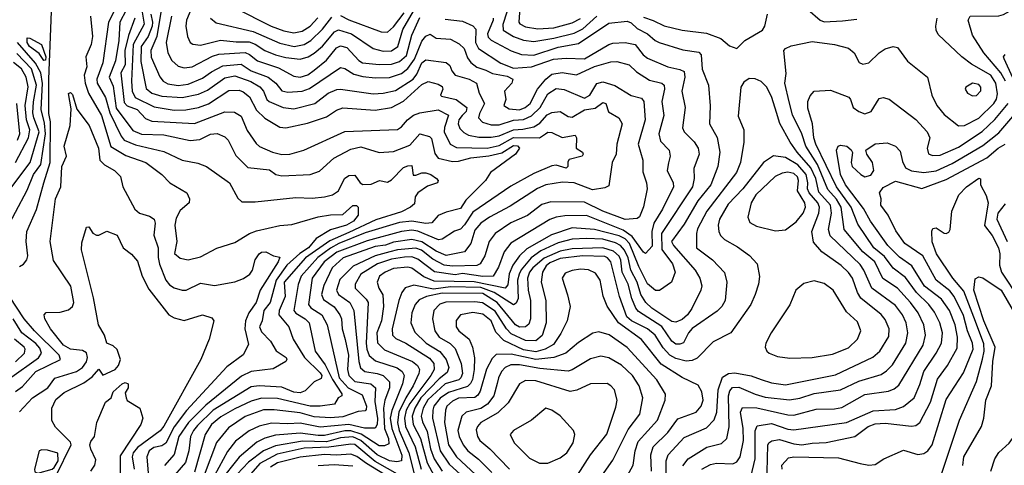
# Model space of a CAD drawing. Extents: x 1308313 to 1441400, y 959662 to 1036319.
# Tile 177 of 256: x 1324875 to 1329721, y 1009694 to 1011887. Entities that reach past the tile are written whole.
import ezdxf

# ---------------------------------------------------------------- set-up
doc = ezdxf.new("R2010")
doc.units = 0

msp = doc.modelspace()

# ---------------------------------------------------------------- linework, layer by layer
at = {"layer": '0CON10XD'}
for points in [[(1325373.9, 1011995), (1325312.7, 1011875), (1325284.5, 1011675), (1325254.6, 1011595), (1325257, 1011575), (1325298.1, 1011505), (1325319.3, 1011429.3), (1325375, 1011313.8), (1325389.4, 1011295), (1325445, 1011272), (1325585, 1011238.2), (1325675.8, 1011195), (1325751.4, 1011181.4), (1325794.5, 1011164.5), (1325908.8, 1011085), (1325948.3, 1011008.3), (1325969.2, 1010990.8), (1326035, 1010990.3), (1326235, 1011012.5), (1326315, 1011008), (1326375, 1011014.7), (1326414.2, 1011025.8), (1326444.4, 1011045), (1326474.7, 1011105), (1326495, 1011120.4), (1326525, 1011121.5), (1326551.1, 1011085), (1326565, 1011075.3), (1326605, 1011077.8), (1326646.4, 1011096.4), (1326685, 1011087.6), (1326705, 1011098.4), (1326765, 1011159.3), (1326785, 1011168.6), (1326805, 1011168.9), (1326811.5, 1011121.5), (1326825, 1011121.2), (1326855, 1011134.2), (1326875, 1011132.8), (1326898.6, 1011125), (1326927.1, 1011105), (1326935.6, 1011095), (1326931.9, 1011085), (1326882.6, 1011067.4), (1326835, 1011034.5), (1326822.5, 1011015), (1326818.8, 1010981.2), (1326799.4, 1010965), (1326755, 1010941.7), (1326627.9, 1010902.1), (1326495, 1010839.3), (1326401.9, 1010798.1), (1326281.5, 1010715), (1326177.2, 1010595), (1326181.4, 1010525), (1326151.7, 1010455), (1326151, 1010435), (1326200.8, 1010375), (1326221.2, 1010315), (1326277.4, 1010225), (1326355, 1010149.2), (1326362, 1010135), (1326359.8, 1010120.2), (1326325.5, 1010105), (1326280.2, 1010059.8), (1326255, 1010050.5), (1326225, 1010054.4), (1326165, 1010078.5), (1326054.5, 1010085.5), (1326015, 1010079.4), (1325827.9, 1009965), (1325750.6, 1009889.4), (1325730.1, 1009865), (1325716.1, 1009835), (1325707.3, 1009765), (1325692, 1009708), (1325617.3, 1009622.7)], [(1325399, 1011935), (1325368, 1011875), (1325362.6, 1011785), (1325346.9, 1011685), (1325316.6, 1011605), (1325335, 1011559.4), (1325351, 1011451), (1325431.7, 1011341.7), (1325475, 1011324.3), (1325585, 1011320), (1325715, 1011292.5), (1325761.7, 1011298.3), (1325815, 1011323.1), (1325847.5, 1011327.5), (1325885, 1011310), (1325901.5, 1011295), (1325938.9, 1011218.9), (1325999, 1011159), (1326105, 1011147.5), (1326135.5, 1011125.5), (1326165, 1011119.2), (1326305, 1011124.7), (1326351.4, 1011141.4), (1326421.5, 1011205), (1326505, 1011250.6), (1326555, 1011261.2), (1326643.8, 1011233.8), (1326715, 1011238.7), (1326795, 1011269), (1326845, 1011325.4), (1326892.3, 1011312.3), (1326902.4, 1011302.4), (1326918.7, 1011228.7), (1326934.6, 1011205), (1327005, 1011189.9), (1327035, 1011191.2), (1327095, 1011207.4), (1327185, 1011216.6), (1327248, 1011232), (1327305, 1011267.7), (1327325.8, 1011265.8), (1327334.4, 1011255), (1327315.7, 1011225), (1327193.1, 1011135), (1327167.7, 1011095), (1327071.8, 1010998.2), (1327045, 1010957.1), (1326975, 1010940), (1326935, 1010922.7), (1326903, 1010887), (1326875, 1010884.8), (1326805.3, 1010895.3), (1326745, 1010888.3), (1326575, 1010837.5), (1326445.4, 1010785.4), (1326405, 1010763.2), (1326343.4, 1010716.6), (1326261.1, 1010625), (1326246.1, 1010583.9), (1326225.2, 1010455), (1326235, 1010441.9), (1326279.7, 1010415), (1326300, 1010395), (1326329.4, 1010255), (1326378.9, 1010188.9), (1326415, 1010116.6), (1326460.8, 1010045), (1326460.6, 1010035), (1326443.6, 1010025), (1326425, 1009994.7), (1326353.9, 1009983.9), (1326305, 1009984), (1326145, 1010022.9), (1326065, 1010024.9), (1326015, 1010009.6), (1325935, 1009971.9), (1325865, 1009931.7), (1325819.3, 1009895), (1325788.7, 1009845), (1325735, 1009660)], [(1325733.5, 1011975), (1325695.7, 1011885), (1325692.8, 1011855), (1325701.3, 1011805), (1325715, 1011775.8), (1325726.8, 1011766.8), (1325765, 1011762.1), (1325863.9, 1011786.1), (1325941.2, 1011778.8), (1326005, 1011779.1), (1326035, 1011767.3), (1326082.2, 1011735), (1326133.7, 1011713.7), (1326185, 1011701.1), (1326255, 1011693.7), (1326295, 1011703.7), (1326325, 1011721.9), (1326365, 1011757.7), (1326425, 1011828.4), (1326445, 1011838), (1326507.9, 1011817.9), (1326615.5, 1011745.5), (1326665, 1011732.5), (1326705, 1011733.5), (1326735.9, 1011755), (1326761.4, 1011838.6), (1326825, 1011949)], [(1325934.6, 1011945), (1326112.7, 1011855), (1326175, 1011832.7), (1326225, 1011822.4), (1326265, 1011830.6), (1326305, 1011856.3), (1326343.1, 1011896.9)], [(1327336.2, 1011945), (1327332.4, 1011875), (1327337.2, 1011867.2), (1327365, 1011853), (1327425, 1011841.6), (1327505, 1011847.3), (1327595, 1011872.5), (1327635, 1011893.7)], [(1328755, 1011937.1), (1328815, 1011885.3), (1328835, 1011877.2), (1328925, 1011881.9), (1328995, 1011889.4)], [(1329726.8, 1011585), (1329704.1, 1011625), (1329620, 1011725), (1329565, 1011810.8), (1329543.4, 1011885), (1329552.5, 1011905), (1329695, 1011907.1), (1329717.1, 1011912.9), (1329765, 1011940)], [(1324875, 1010672.2), (1324895, 1010684.4), (1324910.9, 1010705), (1324916, 1010725), (1324906.9, 1010795), (1324911.2, 1010845), (1324957.5, 1010952.5), (1324994.8, 1011084.8), (1325026.2, 1011185), (1325027.6, 1011385), (1325019.4, 1011425), (1325018.2, 1011595), (1325032.3, 1011927.7)], [(1325223.3, 1011905), (1325233.2, 1011805), (1325227, 1011765), (1325201.2, 1011705), (1325205.6, 1011655), (1325193, 1011615), (1325197.3, 1011575), (1325214.8, 1011525), (1325278.6, 1011415), (1325323.8, 1011263.8), (1325398.6, 1011218.6), (1325496.5, 1011185), (1325575.6, 1011125), (1325613.8, 1011083.8), (1325697.5, 1011035), (1325711.1, 1011005), (1325709.5, 1010985), (1325665, 1010948.2), (1325645, 1010910)], [(1325442.1, 1011895), (1325410.9, 1011809.1), (1325393.6, 1011735), (1325394.3, 1011665.7), (1325373.6, 1011625), (1325389.5, 1011479.5), (1325405, 1011462.8), (1325452.9, 1011445), (1325495, 1011400.5), (1325525, 1011388.4), (1325735, 1011375.6), (1325885, 1011434.3), (1325932.6, 1011432.6), (1325965, 1011412.2), (1325995, 1011342.2), (1326038.6, 1011278.6), (1326055, 1011262.7), (1326120, 1011235), (1326165, 1011223.8), (1326205, 1011225.5), (1326274.6, 1011245), (1326475, 1011336.8), (1326735, 1011346.6), (1326755, 1011359.2), (1326783.2, 1011395), (1326813, 1011417), (1326845, 1011429.4), (1326935, 1011444.3), (1326986.6, 1011416.6), (1326966.3, 1011356.3), (1326964.8, 1011335), (1326994, 1011274), (1327025, 1011257.9), (1327175.7, 1011255), (1327235, 1011268.3), (1327305, 1011306.8), (1327434.3, 1011305.7), (1327463.2, 1011325), (1327475, 1011333.1), (1327495, 1011331.6), (1327545, 1011307.6), (1327608.5, 1011318.5), (1327616.2, 1011306.2), (1327614.4, 1011255), (1327645.8, 1011235), (1327649.2, 1011225), (1327644, 1011215), (1327580.3, 1011199.7), (1327572.9, 1011187.1), (1327573.1, 1011165), (1327565, 1011155.7), (1327515, 1011171.2), (1327495, 1011167.2), (1327405, 1011130.6), (1327292.8, 1011067.2), (1327105, 1010940), (1327065, 1010877.1), (1327045, 1010856.2), (1327015, 1010846.4), (1326955, 1010807.5), (1326937.2, 1010802.8), (1326835, 1010846.7), (1326805, 1010850.5), (1326755, 1010844.2), (1326585, 1010799.2), (1326436.4, 1010743.6), (1326374.1, 1010695), (1326315, 1010615.3), (1326296.9, 1010485), (1326309, 1010469), (1326362.4, 1010435), (1326389.2, 1010385), (1326447.8, 1010125), (1326492, 1010075), (1326560.2, 1010040.2), (1326581.6, 1009985), (1326581.2, 1009968.8), (1326575, 1009962.4), (1326541.7, 1009958.3), (1326465, 1009932), (1326405, 1009927), (1326325, 1009932.3), (1326255, 1009951.6), (1326127.1, 1009967.1), (1326075, 1009966.2), (1325985, 1009934.1), (1325902.3, 1009877.7), (1325843.5, 1009806.5), (1325784.1, 1009645)], [(1325478.4, 1011925), (1325488.1, 1011865), (1325434.2, 1011765), (1325425.4, 1011585), (1325429.3, 1011535), (1325443, 1011505), (1325537.6, 1011457.6), (1325635, 1011442.6), (1325693.8, 1011443.8), (1325755, 1011455.2), (1325805, 1011472.6), (1325905, 1011538.8), (1325955, 1011540.6), (1325975, 1011533), (1326007, 1011507), (1326041.5, 1011441.5), (1326081.9, 1011401.9), (1326155, 1011358.1), (1326185, 1011354.5), (1326291.9, 1011378.1), (1326385, 1011408.5), (1326435, 1011442), (1326465, 1011453), (1326625, 1011441.6), (1326705, 1011455.2), (1326765, 1011485.6), (1326855, 1011568.9), (1326885, 1011583.1), (1326935, 1011570), (1326955, 1011557.8), (1326958.4, 1011545), (1326946.9, 1011515), (1326950.9, 1011510.9), (1327024.1, 1011494.1), (1327075.7, 1011455.7), (1327073.4, 1011435), (1327053.8, 1011415), (1327036.4, 1011395), (1327034, 1011375), (1327041.5, 1011351.5), (1327061.2, 1011331.2), (1327085, 1011319.6), (1327135, 1011309.4), (1327195, 1011308.3), (1327235, 1011315.4), (1327305, 1011344.5), (1327352.2, 1011347.8), (1327405, 1011360.4), (1327435, 1011378.4), (1327471.1, 1011418.9), (1327495, 1011430.2), (1327535, 1011434.7), (1327575, 1011410.3), (1327595, 1011407.7), (1327655, 1011443.5), (1327707.5, 1011452.5), (1327745, 1011479.5), (1327760.9, 1011475), (1327773.6, 1011433.6), (1327823.4, 1011403.4), (1327840, 1011375), (1327814.7, 1011275), (1327811.2, 1011225), (1327791.3, 1011185), (1327775, 1011070), (1327755, 1011058.9), (1327695, 1011050.5), (1327605, 1011084.8), (1327546.9, 1011086.9), (1327464.9, 1011075.1), (1327423.1, 1011056.9), (1327290.1, 1010969.9), (1327187.8, 1010915), (1327145, 1010885.2), (1327115, 1010850.8), (1327095.2, 1010785), (1327064.7, 1010745.2), (1326975, 1010725.9), (1326925, 1010747.4), (1326855, 1010793.2), (1326805, 1010805.3), (1326715, 1010792.9), (1326675, 1010777.6), (1326625, 1010771.1), (1326467.7, 1010715), (1326413.6, 1010665), (1326372, 1010578), (1326360.5, 1010535), (1326370.5, 1010510.5), (1326423.9, 1010473.9), (1326451.1, 1010435), (1326459.8, 1010415), (1326462.7, 1010365), (1326477.6, 1010312.4), (1326494, 1010235), (1326488.8, 1010165), (1326495.8, 1010135), (1326525, 1010105.8), (1326604, 1010094), (1326626.8, 1010075), (1326622.8, 1010007.2), (1326636.8, 1009923.2), (1326634.9, 1009895.1), (1326625, 1009876.8), (1326573.2, 1009876.8), (1326495, 1009894.4), (1326355, 1009881), (1326255, 1009901.5), (1326195, 1009897.5), (1326115, 1009901.7), (1326054, 1009886), (1326005, 1009863.9), (1325937.5, 1009812.5), (1325898.2, 1009761.8), (1325835, 1009642.8)], [(1325521.4, 1011915), (1325529.2, 1011875), (1325526.8, 1011855), (1325507.6, 1011805), (1325472.7, 1011755), (1325471.7, 1011681.7), (1325498.6, 1011548.6), (1325525.4, 1011525.4), (1325575, 1011510.9)], [(1325570.3, 1011925), (1325550.9, 1011805), (1325520.3, 1011735), (1325523.3, 1011703.3), (1325565, 1011605.5), (1325581.1, 1011585), (1325605, 1011571.4), (1325655, 1011563.5), (1325705, 1011570.5), (1325775, 1011599), (1325819.8, 1011630.2), (1325875, 1011660.3), (1325965, 1011668.6), (1326015, 1011635.1), (1326098.2, 1011605), (1326135.4, 1011575.4), (1326165, 1011536.4), (1326195, 1011529.8), (1326265, 1011536.2), (1326301, 1011549), (1326455, 1011651.8), (1326475, 1011647.4), (1326519.7, 1011619.7), (1326565, 1011607.8), (1326625, 1011600.6), (1326695, 1011602.8), (1326755, 1011622.8), (1326785, 1011646.3), (1326817.7, 1011692.3), (1326855, 1011781.4), (1326875, 1011805.9), (1326895, 1011815.4), (1326925, 1011796.4), (1326995, 1011791.5), (1327039, 1011769), (1327062.4, 1011745), (1327079.1, 1011699.1), (1327095, 1011677.1), (1327125, 1011653.9), (1327169.1, 1011639.1), (1327202.5, 1011622.5), (1327275, 1011608.9), (1327302.9, 1011595), (1327297.1, 1011575), (1327260.8, 1011535), (1327267.5, 1011495), (1327258.2, 1011465), (1327285, 1011448.2), (1327335, 1011443.9), (1327363.2, 1011455), (1327388.1, 1011475), (1327423.3, 1011545), (1327464.7, 1011595.3), (1327495, 1011619.4), (1327545, 1011627.1), (1327615, 1011616.2), (1327705, 1011657.2), (1327785, 1011680.6), (1327815, 1011681.6), (1327875, 1011665.9), (1327910.3, 1011630.3), (1327975, 1011589.7), (1328035, 1011574.7), (1328048, 1011565), (1328049.6, 1011545), (1328035.7, 1011485), (1328045.7, 1011415), (1328021, 1011325), (1328029, 1011289), (1328072.3, 1011245), (1328076, 1011215), (1328067.7, 1011182.3), (1328061.8, 1011145), (1328090.9, 1011085), (1328093.2, 1011065), (1328038.5, 1010955), (1327996.1, 1010885), (1327986.6, 1010845), (1327988.2, 1010771.8), (1327955, 1010736.7), (1327945, 1010742.7), (1327890.4, 1010820.4), (1327845, 1010851.2), (1327665, 1010922.8), (1327557.7, 1010922.3), (1327515, 1010915.6), (1327485, 1010903), (1327292.7, 1010787.3), (1327260.3, 1010745), (1327231.6, 1010668.4), (1327205.3, 1010624.7), (1327155, 1010622.5), (1327055, 1010637.6), (1327019.1, 1010630.9), (1326916.4, 1010646.4), (1326835, 1010709.2), (1326805, 1010719.5), (1326768.8, 1010718.8), (1326705, 1010708.8), (1326636.9, 1010685), (1326555, 1010635.2), (1326526.6, 1010585), (1326526.9, 1010565), (1326581.1, 1010511.1), (1326590, 1010495), (1326580.2, 1010295), (1326583.3, 1010265), (1326595, 1010233.8), (1326627.1, 1010207.1), (1326733.3, 1010173.3), (1326757.4, 1010155), (1326768, 1010135), (1326759.6, 1010095), (1326706.3, 1009963.7), (1326699.2, 1009925), (1326706.1, 1009875), (1326756.8, 1009743.2), (1326754.4, 1009715.6), (1326730.8, 1009710.8), (1326695, 1009715.8), (1326635, 1009745.5), (1326555, 1009816), (1326515, 1009833), (1326455, 1009828.1), (1326385, 1009809.8), (1326267.7, 1009812.3), (1326135, 1009790), (1326075, 1009764), (1326001, 1009709), (1325889.3, 1009590.7)], [(1325622.3, 1011905), (1325596.5, 1011775), (1325603.7, 1011725), (1325625, 1011686.2), (1325655, 1011658.2), (1325685, 1011650.5), (1325725, 1011655.7), (1325825, 1011707.9), (1325855, 1011717.8), (1325985, 1011725.1), (1326006.6, 1011716.6), (1326045.1, 1011685.1), (1326149.9, 1011649.9), (1326225, 1011609.8), (1326255, 1011604.3), (1326293.8, 1011616.2), (1326325, 1011639.1), (1326385, 1011688.1), (1326435, 1011748.8), (1326455, 1011758.9), (1326485, 1011750), (1326545, 1011686.4), (1326563.3, 1011675), (1326645, 1011666), (1326705, 1011668.6), (1326745, 1011680.8), (1326778.5, 1011711.5), (1326805, 1011811.8), (1326845, 1011898.6)], [(1325814.3, 1011894.3), (1325842.5, 1011872.5), (1326025, 1011829.7), (1326155, 1011771.2), (1326225.9, 1011755.9), (1326275, 1011765.5), (1326307.6, 1011785), (1326365, 1011840.8), (1326410.9, 1011899.1)], [(1326455, 1011908.7), (1326495, 1011887), (1326655, 1011827), (1326685, 1011825.2), (1326715, 1011851.4), (1326768.1, 1011921.9)], [(1326970.2, 1011890.2), (1327055, 1011880), (1327105, 1011857.1), (1327120.3, 1011840.3), (1327119.4, 1011775), (1327133.7, 1011745), (1327243.6, 1011673.6), (1327305, 1011649.1), (1327395, 1011655.9), (1327503.3, 1011693.3), (1327565, 1011698.7), (1327655, 1011694.8), (1327774.4, 1011765.6), (1327795, 1011771.4), (1327855, 1011775.8), (1327904.8, 1011764.8), (1327943.2, 1011715), (1327965, 1011698.2), (1328065, 1011654.8), (1328125, 1011642.9), (1328145, 1011632.2), (1328148.5, 1011605), (1328134.1, 1011535), (1328150.3, 1011455), (1328137.1, 1011355), (1328146, 1011335), (1328195.6, 1011285.6), (1328215.3, 1011255)], [(1327205, 1011895.6), (1327204.8, 1011885), (1327178.2, 1011818.2)], [(1327273.3, 1011925), (1327254, 1011864), (1327255, 1011835.6), (1327304.9, 1011804.9), (1327355, 1011786.9), (1327405, 1011780.5), (1327505, 1011796.2), (1327605, 1011821.2), (1327647.4, 1011842.6), (1327715.3, 1011904.7)], [(1327945, 1011899.8), (1327993.8, 1011883.8), (1328047.2, 1011857.2), (1328135, 1011835.2), (1328255, 1011820.6), (1328325.7, 1011795), (1328369.1, 1011759.1), (1328405, 1011746.2), (1328444.4, 1011785), (1328530.6, 1011835), (1328542.3, 1011855), (1328556.2, 1011913.8)], [(1328232.9, 1009675), (1328275, 1009697.6), (1328305, 1009704), (1328385, 1009700.5), (1328405, 1009711.1), (1328421.2, 1009735), (1328437.2, 1009815), (1328436.7, 1009875), (1328422.4, 1009955), (1328431.9, 1009978.1), (1328502.8, 1009977.2), (1328655, 1009942), (1328685, 1009940.6), (1328795, 1009969.4), (1328885, 1009971.5), (1328922, 1009978), (1329035, 1010042.3), (1329150.7, 1010059.3), (1329179.3, 1010070.7), (1329201.8, 1010088.2), (1329321.3, 1010285), (1329332.6, 1010335), (1329324.8, 1010385), (1329296.9, 1010445), (1329260.2, 1010495), (1329195.4, 1010565.4), (1329123.3, 1010613.3), (1329084.1, 1010695), (1329025.5, 1010745), (1328933.1, 1010855), (1328918.9, 1010965), (1328895, 1011004.6), (1328852, 1011052), (1328802.1, 1011175), (1328744.3, 1011265), (1328725.1, 1011325), (1328679.4, 1011419.4), (1328662.3, 1011482.3), (1328640.9, 1011575), (1328647.5, 1011622.5), (1328635.4, 1011735), (1328643.5, 1011745), (1328672, 1011758), (1328775, 1011780.4), (1328885, 1011765.4), (1328955, 1011747.8), (1328982.9, 1011725), (1329007.1, 1011677.1), (1329025, 1011669.2), (1329055, 1011675.8), (1329105, 1011724.3), (1329135, 1011744.3), (1329175, 1011755.6), (1329195, 1011750.8), (1329245, 1011682.5), (1329342.5, 1011605), (1329364.5, 1011515), (1329388.8, 1011465), (1329425, 1011420.9), (1329495, 1011364.5), (1329525, 1011367.1), (1329595, 1011402.9), (1329669.1, 1011475), (1329683.4, 1011496.6), (1329688.1, 1011521.9), (1329679, 1011575), (1329655, 1011614.1), (1329559, 1011669), (1329511.5, 1011705), (1329395.8, 1011815), (1329385.7, 1011835), (1329384.3, 1011855), (1329390.4, 1011895)], [(1327178.2, 1011818.2), (1327181, 1011801), (1327195, 1011786), (1327294, 1011734), (1327345, 1011716), (1327405, 1011712), (1327525, 1011752.6), (1327625, 1011769.9), (1327775, 1011869.8), (1327865, 1011880), (1327885, 1011871.3), (1327915, 1011844.3), (1327965, 1011818.5), (1328002.2, 1011785), (1328022.9, 1011775), (1328138.3, 1011738.3), (1328217.5, 1011727.5), (1328228.7, 1011715), (1328235, 1011643.8), (1328265.4, 1011565), (1328272.9, 1011462.9), (1328270.6, 1011375), (1328307.3, 1011307.3), (1328321.1, 1011235), (1328310.5, 1011165), (1328276.9, 1011075), (1328212.6, 1010995), (1328145, 1010880.8), (1328083.9, 1010795), (1328093.2, 1010775), (1328199.5, 1010655), (1328222.6, 1010615), (1328232.8, 1010577.2), (1328228.2, 1010555), (1328183.8, 1010465), (1328162, 1010435), (1328135, 1010411.9), (1328105, 1010397.5), (1328085, 1010401.6), (1327987.2, 1010467.2), (1327956.7, 1010495), (1327932.2, 1010535), (1327913.5, 1010595), (1327883.5, 1010655), (1327870.7, 1010715), (1327851.9, 1010751.9), (1327832.1, 1010775), (1327808.4, 1010788.4), (1327745, 1010806.5), (1327665, 1010809.5), (1327595, 1010807.2), (1327525, 1010788), (1327440.8, 1010749.2), (1327393.4, 1010715), (1327344.1, 1010655.9), (1327333.7, 1010635), (1327325.8, 1010605), (1327328.8, 1010515), (1327318.1, 1010491.9), (1327306.2, 1010483.8), (1327209.8, 1010545), (1327145, 1010568.6), (1326995, 1010572.8), (1326911.2, 1010561.2), (1326815, 1010580.6), (1326772.9, 1010567.1), (1326756, 1010544), (1326741.9, 1010505), (1326708.1, 1010365), (1326711, 1010335), (1326727.1, 1010317.1), (1326775, 1010295.2), (1326891.6, 1010221.6), (1326913, 1010195), (1326915.2, 1010165), (1326899.2, 1010135), (1326795, 1009997.8), (1326778, 1009965), (1326769, 1009925), (1326774.3, 1009885), (1326821.7, 1009785), (1326850.6, 1009675)], [(1324995, 1011686.9), (1324971.3, 1011721.4), (1324923.3, 1011755), (1324912, 1011775), (1324911.8, 1011798.2), (1324925, 1011796.8), (1324983.1, 1011765), (1325003.6, 1011705), (1325001.7, 1011688.3), (1324995, 1011686.9)], [(1324798, 1010832), (1324911.5, 1011048.5), (1324943.3, 1011125), (1324979.4, 1011175), (1325002.6, 1011325), (1324997.6, 1011377.6), (1324981.8, 1011445), (1324987.2, 1011572.8), (1324979.9, 1011625), (1324953.6, 1011673.6), (1324865, 1011775.8)], [(1324776.8, 1010985), (1324926.6, 1011185), (1324970.9, 1011335), (1324944.3, 1011404.3), (1324940.6, 1011429.4), (1324942.9, 1011482.9), (1324958.5, 1011565), (1324933, 1011645), (1324861, 1011721)], [(1325575, 1011510.9), (1325674.9, 1011505.1), (1325755, 1011521.2), (1325799.7, 1011540.3), (1325885, 1011600.5), (1325935, 1011611), (1326012.9, 1011582.9), (1326057, 1011557), (1326076.1, 1011536.1), (1326092, 1011495), (1326103.2, 1011485), (1326172.9, 1011455), (1326225, 1011449), (1326327.5, 1011475), (1326393.6, 1011525), (1326436.2, 1011543.8), (1326455, 1011545.8), (1326615, 1011521.6), (1326665, 1011525.2), (1326725, 1011539.1), (1326812.1, 1011595), (1326830.2, 1011619.8), (1326855.3, 1011674.7), (1326875, 1011689.4), (1326975, 1011675.9), (1326991.8, 1011661.8), (1327002.7, 1011635), (1327018.6, 1011615), (1327087.8, 1011595), (1327123.3, 1011575), (1327137.2, 1011525), (1327163.5, 1011475), (1327137.6, 1011425), (1327133.5, 1011405), (1327152.4, 1011382.4), (1327195, 1011369), (1327235, 1011370.3), (1327305, 1011392.1), (1327355, 1011396.4), (1327395, 1011413.6), (1327437.1, 1011455), (1327475, 1011522.3), (1327515, 1011548.8), (1327555, 1011543.1), (1327655, 1011501), (1327681.9, 1011515), (1327715, 1011573.1), (1327745, 1011581.4), (1327805, 1011563.2), (1327884, 1011514), (1327935, 1011501.1), (1327947.5, 1011485), (1327954.3, 1011395), (1327919.3, 1011275), (1327942, 1011195), (1327942.4, 1011137.6), (1327960.3, 1011085), (1327964, 1011055), (1327944.7, 1010965.3), (1327925, 1010917.5), (1327915, 1010909.1), (1327855, 1010903.3), (1327745, 1010944.5), (1327655, 1010989.5), (1327489.6, 1010990.4), (1327445, 1010977.7), (1327375, 1010923.9), (1327293.3, 1010886.7), (1327214.7, 1010835), (1327185.2, 1010794.8), (1327165.2, 1010724.8), (1327140.9, 1010685), (1327125, 1010676.7), (1327005, 1010673.5), (1326965, 1010679.2), (1326908, 1010708), (1326852.1, 1010752.1), (1326825, 1010762.6), (1326735, 1010754.3), (1326696.7, 1010745), (1326625.6, 1010724.4), (1326516, 1010674), (1326451.4, 1010608.6), (1326434.4, 1010555), (1326444.5, 1010534.5), (1326500, 1010495), (1326520.7, 1010455), (1326543.8, 1010205), (1326553.1, 1010173.1), (1326574.6, 1010154.6), (1326635, 1010145.9), (1326664.6, 1010135), (1326695.6, 1010105), (1326695.8, 1010075), (1326672, 1010015), (1326666.1, 1009975), (1326670.8, 1009875), (1326690.5, 1009825), (1326691.4, 1009798.6), (1326670.5, 1009789.5), (1326645, 1009790), (1326556.2, 1009846.2), (1326505, 1009863.4), (1326475, 1009863.6), (1326375, 1009839.6), (1326345, 1009841.1), (1326255, 1009851.6), (1326135, 1009841.8), (1326082.1, 1009827.9), (1326042.6, 1009807.4), (1325955.9, 1009734.1), (1325858.3, 1009611.7)], [(1329797.5, 1011525), (1329719.7, 1011695), (1329716.7, 1011705), (1329725, 1011715.6)], [(1324855, 1011183.9), (1324919.1, 1011305), (1324924.7, 1011345), (1324909.7, 1011395), (1324902.9, 1011465), (1324917, 1011557), (1324907.4, 1011605), (1324884.3, 1011645), (1324845, 1011677)], [(1328139.4, 1009690.6), (1328164.7, 1009725), (1328256.9, 1009783.1), (1328329.7, 1009800.3), (1328354.8, 1009825.2), (1328367, 1009883), (1328363.8, 1010035), (1328370.5, 1010059.5), (1328383.9, 1010076.1), (1328415, 1010078.8), (1328495, 1010043.8), (1328545, 1010029.4), (1328664.5, 1010015.5), (1328715, 1010024), (1328785, 1010046.3), (1328914.2, 1010065.8), (1329005, 1010107.1), (1329115, 1010141), (1329142, 1010158), (1329171, 1010189), (1329236.5, 1010295), (1329247, 1010345), (1329238.7, 1010395), (1329220.2, 1010435), (1329185, 1010480.5), (1329068.7, 1010565), (1329030.4, 1010655), (1329012, 1010682), (1328863.4, 1010823.4), (1328855.6, 1010855), (1328870.3, 1010935), (1328866.2, 1010975), (1328807.7, 1011037.7), (1328793.1, 1011105), (1328768.6, 1011158.6), (1328701.6, 1011235), (1328666.6, 1011285), (1328616.8, 1011376.8), (1328599.8, 1011429.8), (1328577.8, 1011505), (1328551.8, 1011555), (1328525, 1011582.9), (1328495, 1011596.4), (1328465, 1011597.1), (1328439.6, 1011580.4), (1328424.5, 1011555), (1328411.7, 1011411.7), (1328438.5, 1011345), (1328440, 1011285), (1328423.2, 1011185), (1328402.9, 1011135), (1328256.8, 1010945), (1328211.9, 1010858.1), (1328205.7, 1010835), (1328206.6, 1010765), (1328284.6, 1010705), (1328343.3, 1010643.3), (1328355.3, 1010595), (1328347.1, 1010505), (1328330.3, 1010475), (1328307.5, 1010452.5), (1328185, 1010367.1), (1328166.8, 1010345), (1328143.1, 1010296.9), (1328125, 1010289.3), (1328105, 1010290.4), (1328085, 1010304.8), (1328035, 1010377), (1327920.3, 1010450.3), (1327907.2, 1010467.2), (1327887.4, 1010515), (1327869.5, 1010585), (1327841.2, 1010645), (1327833.8, 1010703.8), (1327825, 1010723.6), (1327797.3, 1010747.3), (1327745, 1010763.8), (1327595, 1010759.9), (1327535, 1010748.6), (1327456.7, 1010713.3), (1327401, 1010665), (1327384.6, 1010645), (1327375.4, 1010615), (1327378.5, 1010555), (1327389.7, 1010505), (1327390, 1010415), (1327381.3, 1010388.7), (1327365, 1010375.3), (1327335, 1010374.2), (1327315, 1010385.2), (1327225, 1010495.8), (1327155, 1010539.6), (1326955, 1010541.7), (1326877.7, 1010525), (1326841.8, 1010508.2), (1326821.3, 1010485), (1326805.3, 1010445), (1326800.8, 1010395), (1326819.8, 1010349.8), (1326875.7, 1010295), (1326943.4, 1010253.4), (1326974.2, 1010214.2), (1326987.7, 1010175), (1326979.8, 1010150.2), (1326940.2, 1010119.8), (1326849.9, 1010025), (1326819.7, 1009975), (1326807.6, 1009935), (1326812.1, 1009895), (1326848.7, 1009825), (1326880.3, 1009705), (1326915, 1009641.9)], [(1329565, 1011512.5), (1329585, 1011514.5), (1329605, 1011537.5), (1329605.4, 1011555), (1329595, 1011568.2), (1329565, 1011574.5), (1329532.5, 1011555), (1329528.6, 1011545), (1329540, 1011525), (1329565, 1011512.5)], [(1324875, 1009956.5), (1324939.2, 1010025), (1325013.3, 1010075), (1325048, 1010122), (1325155, 1010155.2), (1325184.1, 1010175), (1325205, 1010202.7), (1325209.5, 1010225), (1325205, 1010247.9), (1325185, 1010258.9), (1325125, 1010265.9), (1325091.6, 1010285), (1325026.9, 1010365), (1324998.5, 1010415), (1324995.8, 1010435), (1325005, 1010445.6), (1325075, 1010447.5), (1325115, 1010458.6), (1325135.4, 1010475), (1325141.8, 1010495), (1325127.2, 1010575), (1325041.2, 1010701.2), (1325025.8, 1010795), (1325052.4, 1011005), (1325078.2, 1011065), (1325083.6, 1011165), (1325106.2, 1011215), (1325094.2, 1011265), (1325123.1, 1011366.9), (1325128.9, 1011448.9), (1325115, 1011523.3), (1325125, 1011529.4), (1325135, 1011518.6), (1325157.1, 1011447.1), (1325217.2, 1011367.2), (1325263.8, 1011255), (1325269.2, 1011195), (1325292.6, 1011172.6), (1325342.1, 1011145), (1325372.2, 1011115), (1325382.5, 1011065), (1325441.9, 1010955), (1325464.7, 1010934.7), (1325515, 1010920), (1325537.8, 1010905), (1325542.3, 1010885), (1325535.8, 1010825.8), (1325556.6, 1010765), (1325556.6, 1010716.6), (1325563.5, 1010683.5), (1325595.3, 1010605), (1325612.6, 1010582.6), (1325635, 1010567.9), (1325674.5, 1010555.5), (1325695, 1010556.2), (1325765, 1010590.8), (1325835, 1010579.3), (1325935, 1010596.7), (1325977.1, 1010612.9), (1326008.6, 1010635), (1326021, 1010655), (1326035, 1010704.4), (1326053.5, 1010735), (1326065, 1010743.1), (1326087.5, 1010745), (1326124.1, 1010724.1), (1326155, 1010717.5), (1326146.8, 1010695), (1326059.6, 1010555), (1326038.6, 1010495), (1326002.7, 1010445), (1325987.5, 1010405), (1325983.8, 1010365), (1326002.3, 1010287.7), (1325975, 1010237.1), (1325895, 1010177.8), (1325696.4, 1009963.6), (1325635, 1009883.5), (1325595, 1009802.9), (1325575, 1009788.8), (1325535, 1009782), (1325511.9, 1009765), (1325501.7, 1009735), (1325507.9, 1009655)], [(1328474.1, 1009635.9), (1328494.8, 1009725), (1328495, 1009862.5), (1328505, 1009888), (1328575, 1009899.6), (1328655, 1009871.8), (1328685, 1009867.5), (1328945, 1009904.1), (1329075, 1009961.6), (1329185, 1009968.8), (1329225, 1009982.4), (1329277.6, 1010025), (1329305, 1010090.8), (1329324.4, 1010155), (1329385.7, 1010245), (1329412, 1010295), (1329417.2, 1010345), (1329404, 1010395), (1329377.4, 1010447.4), (1329349.8, 1010485), (1329289.8, 1010545), (1329235, 1010618.1), (1329173.8, 1010663.8), (1329131.4, 1010721.4), (1329079.8, 1010765), (1328999.9, 1010879.9), (1328966.8, 1010965), (1328894.9, 1011065), (1328793.8, 1011275), (1328784.4, 1011305.6), (1328777.4, 1011375), (1328755, 1011451.2), (1328754.2, 1011485), (1328765, 1011512.5), (1328785, 1011535.8), (1328865, 1011540.5), (1328955.3, 1011505.3), (1328964.6, 1011494.6), (1328977.3, 1011455), (1329005, 1011434.7), (1329035, 1011424.7), (1329065.4, 1011435), (1329105, 1011498.6), (1329125, 1011503.5), (1329155, 1011496.5), (1329285, 1011396.8), (1329341.5, 1011335), (1329354, 1011305), (1329341.3, 1011255), (1329347.3, 1011227.3), (1329368.2, 1011218.2), (1329405, 1011220.2), (1329495, 1011259.7), (1329612.3, 1011337.7), (1329675, 1011396.1), (1329740.3, 1011475)], [(1324864.3, 1011295), (1324876.7, 1011325), (1324860.8, 1011475)], [(1328552.6, 1009595), (1328557.1, 1009792.9), (1328561.5, 1009805), (1328576.3, 1009813.7), (1328615, 1009819.8), (1328685, 1009799), (1328725, 1009794.5), (1328775, 1009803), (1328844.8, 1009805.2), (1328985, 1009835.7), (1329051.6, 1009885), (1329085, 1009898.1), (1329135, 1009901.6), (1329264.1, 1009885.9), (1329285, 1009889.6), (1329305, 1009903.6), (1329357.9, 1010005), (1329393, 1010117), (1329441.2, 1010185), (1329489, 1010271), (1329491.6, 1010325), (1329479.2, 1010385), (1329451.9, 1010455), (1329411.4, 1010511.4), (1329328.2, 1010575), (1329265.4, 1010675.4), (1329205, 1010718.4), (1329148, 1010775), (1329062.7, 1010895), (1329028, 1010958), (1328939.8, 1011075), (1328915.7, 1011125), (1328895.4, 1011244.6), (1328904.3, 1011265), (1328915, 1011268.9), (1328945.4, 1011265.4), (1328967.4, 1011247.4), (1328973.4, 1011233.4), (1328966.8, 1011185), (1328972.8, 1011165), (1329015, 1011124.8), (1329035, 1011113.5), (1329065, 1011121.3), (1329078.4, 1011145), (1329072.3, 1011185), (1329044.3, 1011225), (1329040, 1011245), (1329085, 1011275.6), (1329145, 1011280.5), (1329186, 1011265), (1329209.3, 1011239.3), (1329219.5, 1011189.5), (1329235, 1011157.8), (1329263.8, 1011143.8), (1329325.2, 1011135.2), (1329385, 1011143.7), (1329465, 1011179.2), (1329615, 1011268.6), (1329695, 1011330.9), (1329793.3, 1011445)], [(1328215.3, 1011255), (1328219.2, 1011225), (1328193.4, 1011155), (1328195.2, 1011105), (1328186, 1011065), (1328034.7, 1010835.3), (1328035.9, 1010755.9), (1328087.6, 1010685), (1328102.1, 1010645), (1328082.5, 1010595), (1328025, 1010554.4), (1328005, 1010554.5), (1327965, 1010587.4), (1327922.1, 1010672.1), (1327876.8, 1010785), (1327855, 1010808.3), (1327825, 1010822.7), (1327705, 1010855.1), (1327595, 1010862.6), (1327492.5, 1010827.5), (1327370.5, 1010759.5), (1327334.5, 1010725.5), (1327301.7, 1010678.3), (1327284.5, 1010635.5), (1327277.3, 1010582.7), (1327264, 1010566), (1327112.6, 1010597.4), (1326915, 1010600.1), (1326865, 1010621.4), (1326805, 1010664.4), (1326785, 1010669), (1326715, 1010662.6), (1326673.3, 1010645), (1326645.8, 1010625), (1326634.1, 1010595), (1326642.9, 1010565), (1326662, 1010532), (1326665.9, 1010475), (1326656.4, 1010405), (1326632.7, 1010345), (1326635.7, 1010295.7), (1326671.3, 1010261.3), (1326809.1, 1010205), (1326832.9, 1010185), (1326842.3, 1010165), (1326839.8, 1010145), (1326811.8, 1010085), (1326775, 1010026.2), (1326740.7, 1009955), (1326734, 1009905), (1326743.5, 1009865), (1326791.2, 1009755), (1326823.9, 1009625)], [(1328628.1, 1009675), (1328625.9, 1009695), (1328659.6, 1009730.4), (1328685, 1009735.5), (1328905, 1009731.1), (1329012.3, 1009702.3), (1329055, 1009693.9), (1329085, 1009697.7), (1329127.7, 1009725), (1329225, 1009767.5), (1329295, 1009746.7), (1329325, 1009751.1), (1329345, 1009765.4), (1329366.3, 1009795), (1329435, 1010017.5), (1329520.5, 1010149.5), (1329567.6, 1010265), (1329564.2, 1010295), (1329540.8, 1010355), (1329521.1, 1010431.1), (1329474.7, 1010524.7), (1329452.6, 1010552.6), (1329385.7, 1010605), (1329320.7, 1010725), (1329230.8, 1010785), (1329187.5, 1010847.5), (1329149.4, 1010925), (1329113.9, 1010975), (1329115.7, 1011005), (1329107.1, 1011035), (1329125, 1011061.4), (1329185, 1011092), (1329315, 1011057.1), (1329435, 1011100.7), (1329635, 1011207.4), (1329691.6, 1011255), (1329725.9, 1011275)], [(1328055.5, 1009585), (1328057.7, 1009715), (1328067.1, 1009745), (1328145, 1009830.3), (1328255, 1009877.9), (1328293.3, 1009916.7), (1328305.8, 1009955), (1328312.6, 1010065), (1328335, 1010127.5), (1328364.1, 1010145.9), (1328395, 1010148.7), (1328475, 1010134.3), (1328524.6, 1010115.4), (1328575, 1010099.3), (1328645, 1010089.8), (1328890.7, 1010139.3), (1329074.8, 1010225.2), (1329107.8, 1010255), (1329152.1, 1010327.9), (1329154.2, 1010365), (1329135, 1010410.9), (1329115, 1010435.3), (1329015, 1010515.9), (1328998.4, 1010545), (1328973.3, 1010615), (1328955, 1010643.1), (1328917.6, 1010677.6), (1328823.7, 1010743.7), (1328782.4, 1010792.4), (1328774.3, 1010845), (1328808.5, 1010935), (1328811.8, 1010965), (1328802.7, 1010985), (1328760.5, 1011035), (1328753, 1011055), (1328754.1, 1011084.1), (1328745.6, 1011125.6), (1328705, 1011173.3), (1328645, 1011208.7), (1328585, 1011216.5), (1328535.5, 1011184.5), (1328434.3, 1011055), (1328361.6, 1010978.4), (1328319.5, 1010905), (1328313.5, 1010875), (1328316.1, 1010845), (1328324.6, 1010825), (1328343.5, 1010805), (1328408.8, 1010768.8), (1328466.9, 1010726.9), (1328504.4, 1010685), (1328516.3, 1010623.7), (1328511.8, 1010585), (1328495.3, 1010534.7), (1328474.1, 1010485.9), (1328375.6, 1010345), (1328288.3, 1010301.7), (1328209, 1010221), (1328185, 1010209.1), (1328155, 1010206.4), (1328105, 1010219), (1328075.3, 1010235.3), (1328042.6, 1010272.6), (1328003.4, 1010335), (1327965.7, 1010365), (1327886.8, 1010405), (1327863.9, 1010425), (1327826.6, 1010525), (1327784.1, 1010695), (1327769, 1010715), (1327755, 1010721.8), (1327645, 1010725.3), (1327535, 1010711.1), (1327485, 1010690), (1327467.2, 1010675), (1327447.8, 1010645), (1327441.6, 1010595), (1327464.8, 1010505), (1327467.2, 1010395), (1327447.2, 1010332.8), (1327415, 1010307), (1327365, 1010307.6), (1327295, 1010340.1), (1327270.7, 1010365), (1327215, 1010452.7), (1327152.7, 1010492.7), (1327115, 1010498.7), (1326972.6, 1010497.4), (1326942.6, 1010487.4), (1326914, 1010456), (1326906.5, 1010415), (1326918.4, 1010355), (1326939.7, 1010325), (1326993.6, 1010293.6), (1327018.6, 1010268.6), (1327048.8, 1010195), (1327053.9, 1010145), (1327047, 1010125), (1327036.2, 1010115), (1326969.1, 1010095), (1326884.9, 1010015.1), (1326860.6, 1009975), (1326851.3, 1009935), (1326857.3, 1009907.3), (1326880.6, 1009860.6), (1326897.9, 1009775), (1326915.9, 1009725), (1326955, 1009664.4)], [(1328595, 1010848.5), (1328645, 1010853.5), (1328697.5, 1010892.5), (1328731.1, 1010935), (1328742.8, 1010965), (1328739.3, 1010985), (1328703.2, 1011045), (1328708.1, 1011095), (1328703.9, 1011113.9), (1328685, 1011130), (1328655, 1011137.4), (1328628, 1011132), (1328593.1, 1011115), (1328498.6, 1011025), (1328474.7, 1010985), (1328458.2, 1010915), (1328468.8, 1010888.8), (1328501.4, 1010871.4), (1328595, 1010848.5)], [(1329400.5, 1009615), (1329500.8, 1009915), (1329584.6, 1010105.4), (1329614.5, 1010215.5), (1329622.6, 1010255), (1329621.1, 1010291.1), (1329578.6, 1010401.4), (1329521.2, 1010551.2), (1329467.5, 1010615), (1329387.7, 1010735), (1329366.6, 1010793.4), (1329364.4, 1010845.6), (1329370.2, 1010859.8), (1329385, 1010863.3), (1329425, 1010836.7), (1329435.5, 1010834.5), (1329448.8, 1010841.2), (1329455.5, 1010855), (1329462.9, 1010945), (1329497.8, 1011025), (1329535.6, 1011065), (1329595, 1011106.9), (1329603.3, 1011103.3), (1329604.2, 1011075), (1329632, 1011022), (1329641.5, 1010985), (1329623.4, 1010873.4), (1329661.7, 1010825), (1329693.3, 1010765), (1329699.1, 1010735), (1329698.1, 1010678.1), (1329707.1, 1010645), (1329795, 1010513.9)], [(1325645, 1010910), (1325639.2, 1010875), (1325649, 1010795), (1325637.1, 1010737.1), (1325665, 1010713.1), (1325705, 1010704.7), (1325765, 1010719.3), (1325845, 1010762.3), (1325935, 1010790), (1326006, 1010834), (1326041.5, 1010848.5), (1326155, 1010874.3), (1326215, 1010879.7), (1326345, 1010917.3), (1326405, 1010926.9), (1326465, 1010928.1), (1326515, 1010972.2), (1326533.1, 1010973.1), (1326540.8, 1010965), (1326540.6, 1010925), (1326517.8, 1010895), (1326483.5, 1010875), (1326405, 1010852.2), (1326335, 1010809.8), (1326296, 1010765), (1326253.7, 1010736.3), (1326190.7, 1010679.3), (1326136.9, 1010605), (1326108.8, 1010495), (1326077.3, 1010455), (1326069.5, 1010405), (1326055.3, 1010375), (1326065, 1010350), (1326110.4, 1010305), (1326137.3, 1010257.3), (1326186.7, 1010225), (1326190.6, 1010215), (1326185.7, 1010205), (1326122.3, 1010167.7), (1326015, 1010155.2), (1325967.5, 1010132.5), (1325790.8, 1009989.2), (1325706.6, 1009905), (1325658.1, 1009835), (1325635, 1009746.1), (1325587.8, 1009692.2)], [(1329725, 1010980.8), (1329689, 1010935), (1329683.8, 1010905), (1329736, 1010795)], [(1325055, 1009642.8), (1325128.3, 1009795), (1325125, 1009807.1), (1325097.1, 1009835), (1325051, 1009881), (1325034.3, 1009914.3), (1325033.3, 1009975), (1325053.1, 1010016.9), (1325095, 1010052.8), (1325190.6, 1010099.4), (1325231.5, 1010128.5), (1325265, 1010166.7), (1325285, 1010138), (1325345, 1010165.3), (1325361.6, 1010185), (1325371.6, 1010215), (1325355, 1010263.6), (1325335, 1010281.8), (1325304.5, 1010294.5), (1325293.3, 1010335), (1325263, 1010385), (1325238.4, 1010518.4), (1325178.9, 1010755), (1325181.3, 1010788.7), (1325204.5, 1010865.5), (1325215, 1010868), (1325235, 1010836.2), (1325253.3, 1010826.7), (1325265, 1010826.7), (1325305, 1010846.7), (1325355, 1010826.9), (1325385, 1010764), (1325425, 1010732.5), (1325455, 1010699.2), (1325477.8, 1010625), (1325510.3, 1010560.3), (1325609.2, 1010435), (1325635, 1010419.1), (1325685, 1010406.2), (1325775, 1010434.3), (1325820.3, 1010420.3), (1325830.5, 1010405), (1325808.1, 1010315), (1325767.1, 1010215), (1325585, 1009885.8), (1325566.5, 1009863.5), (1325455, 1009781.6), (1325434.1, 1009755), (1325428.4, 1009735), (1325439, 1009675)], [(1327984.8, 1009665), (1327980.8, 1009745), (1327993.8, 1009785), (1328064.6, 1009855.4), (1328115, 1009922.7), (1328205.4, 1009955), (1328229.3, 1009985), (1328239.6, 1010015), (1328232, 1010055), (1328215, 1010087.5), (1328135.9, 1010125.9), (1328032.1, 1010192.1), (1327935, 1010312.4), (1327822.5, 1010395), (1327766.6, 1010476.6), (1327747, 1010527), (1327731.9, 1010605), (1327709.7, 1010639.7), (1327675, 1010655.3), (1327635, 1010658.9), (1327595, 1010653), (1327560.3, 1010639.7), (1327544.6, 1010615), (1327572.1, 1010532.1), (1327583.8, 1010475), (1327569.3, 1010405), (1327537.9, 1010342.1), (1327501.9, 1010288.1), (1327462.2, 1010265), (1327415, 1010251.9), (1327355, 1010262.8), (1327257.6, 1010307.6), (1327218.7, 1010348.7), (1327195, 1010405.2), (1327155, 1010437), (1327105, 1010446.5), (1327045.2, 1010434.8), (1327023.4, 1010406.6), (1327022.9, 1010375), (1327036, 1010356), (1327088.2, 1010315), (1327103.8, 1010275), (1327113.4, 1010223.4), (1327112.6, 1010165), (1327103.2, 1010116.8), (1327094.3, 1010095.7), (1327078.6, 1010081.4), (1326985, 1010052.7), (1326945, 1010024.6), (1326914.4, 1009985), (1326908.1, 1009965), (1326907.7, 1009925), (1326944.4, 1009765), (1326989.3, 1009699.3), (1327045, 1009647.5)], [(1329517, 1009693), (1329522.5, 1009735), (1329608.8, 1009885), (1329620.5, 1009925), (1329630.6, 1010015), (1329657.8, 1010085), (1329664.8, 1010204.8), (1329676.1, 1010275), (1329619.7, 1010405), (1329571.7, 1010555), (1329578.3, 1010611.7), (1329595, 1010621.8), (1329616.1, 1010616.1), (1329705, 1010555.3), (1329782.3, 1010422.3)], [(1328665, 1010221.2), (1328775, 1010224.7), (1328875, 1010240.7), (1328955, 1010272.7), (1328998.5, 1010315), (1329014.6, 1010355), (1328999.4, 1010399.4), (1328945, 1010448.5), (1328878.9, 1010555), (1328835, 1010587.8), (1328785, 1010601.9), (1328735, 1010588.6), (1328695, 1010556), (1328666.1, 1010483.9), (1328573.5, 1010345), (1328547.1, 1010295), (1328544.3, 1010275), (1328552, 1010255), (1328563.8, 1010245), (1328605, 1010229.5), (1328665, 1010221.2)], [(1324855, 1010057.5), (1324888.6, 1010081.4), (1324954.7, 1010155), (1325076.2, 1010215), (1325070.5, 1010235), (1324947.6, 1010355), (1324896.8, 1010415), (1324825.4, 1010525.4)], [(1324825, 1010120.2), (1324967.2, 1010222.8), (1324983, 1010245), (1324975, 1010270.5), (1324955, 1010292.9), (1324885.5, 1010345), (1324843.3, 1010415)], [(1327866.9, 1009643.1), (1327894.3, 1009695), (1327904.4, 1009765), (1327918.8, 1009811.2), (1328014.3, 1009915), (1328051.9, 1010015), (1328053.6, 1010043.6), (1328010.8, 1010115), (1327865, 1010274.1), (1327776.1, 1010336.1), (1327725, 1010350.9), (1327695.7, 1010344.3), (1327625, 1010298.4), (1327564, 1010246), (1327504.9, 1010225.1), (1327415, 1010214.9), (1327295, 1010240.4), (1327220.4, 1010239.6), (1327200.5, 1010219.5), (1327173.6, 1010166.4), (1327141.2, 1010058.8), (1327130.7, 1010039.3), (1327115, 1010028.1), (1327035, 1010024.2), (1327005, 1010009.7), (1326978.1, 1009985), (1326970.6, 1009965), (1326966.1, 1009905), (1326985.8, 1009795), (1327025, 1009735.6), (1327144, 1009625)], [(1324855, 1010202.7), (1324899.6, 1010245), (1324902.6, 1010265), (1324897, 1010275), (1324849.9, 1010315)], [(1327698.3, 1009581.7), (1327795, 1009719.5), (1327869.4, 1009870.6), (1327926.9, 1009945), (1327942.9, 1010025), (1327923.7, 1010085), (1327891.8, 1010135), (1327837.2, 1010187.2), (1327775, 1010222.2), (1327735, 1010230.7), (1327685, 1010218), (1327595, 1010163.5), (1327575, 1010157.5), (1327435, 1010169.9), (1327335, 1010189), (1327292.2, 1010187.8), (1327264.9, 1010175.1), (1327246.2, 1010155), (1327231.6, 1010125), (1327225.7, 1010095.7), (1327208.5, 1010035), (1327177.3, 1009995), (1327145, 1009973.4), (1327072.7, 1009955), (1327050.7, 1009935), (1327032.5, 1009865), (1327038.5, 1009835), (1327057.9, 1009795), (1327080.3, 1009765), (1327133.3, 1009723.3), (1327198.7, 1009658.7)], [(1325225, 1009665.2), (1325245.4, 1009695), (1325250.9, 1009720.9), (1325225, 1009772.2), (1325220.8, 1009795), (1325225, 1009811.4), (1325244, 1009836), (1325254.4, 1009905), (1325298.2, 1010005), (1325325.6, 1010025), (1325334.7, 1010055), (1325379.1, 1010095), (1325395, 1010101.3), (1325410, 1010095), (1325409.4, 1010075), (1325395, 1010050), (1325398.8, 1010025), (1325405, 1010013.3), (1325466.7, 1009975), (1325482, 1009925), (1325471.1, 1009895), (1325369.6, 1009740.4), (1325370.7, 1009645)], [(1327620, 1009645), (1327684.1, 1009745), (1327765, 1009846.9), (1327809.8, 1009980.2), (1327815.5, 1010015), (1327803.3, 1010065), (1327785.3, 1010085.3), (1327765.9, 1010095.9), (1327685, 1010095.3), (1327617.2, 1010062.7), (1327585, 1010057.1), (1327415, 1010109.1), (1327365, 1010110.8), (1327335.5, 1010095), (1327279.1, 1010000.9), (1327228.8, 1009951.2), (1327145, 1009904.1), (1327127.8, 1009885), (1327122.2, 1009867.7), (1327127.8, 1009835), (1327139.7, 1009815), (1327188.8, 1009775), (1327286.5, 1009675)], [(1327433.5, 1009703.5), (1327475, 1009704.6), (1327535, 1009730), (1327568.2, 1009755), (1327600, 1009805), (1327608.2, 1009845), (1327600.5, 1009865), (1327535, 1009937.1), (1327493.8, 1009965), (1327465, 1009974.2), (1327393.8, 1009916.2), (1327306.2, 1009865), (1327290, 1009845), (1327308.9, 1009805), (1327385, 1009729.1), (1327433.5, 1009703.5)], [(1329655.4, 1009664.6), (1329675, 1009726.2), (1329695, 1009756), (1329745, 1009803.3), (1329775, 1009843.8), (1329795.4, 1009905)], [(1326795.5, 1009615), (1326625, 1009711.5), (1326525, 1009795.3), (1326505, 1009798.2), (1326396.9, 1009783.1), (1326275, 1009778.4), (1326142, 1009748), (1326056.8, 1009703.2), (1326001.9, 1009638.1)], [(1324965, 1009654.8), (1325035, 1009674.9), (1325045, 1009682.8), (1325064.2, 1009715), (1325062.7, 1009752.7), (1325012.1, 1009767.9), (1324985, 1009770), (1324972, 1009765), (1324947.7, 1009675), (1324950.7, 1009660.7), (1324965, 1009654.8)], [(1326700.1, 1009630.1), (1326581.8, 1009701.8), (1326535, 1009737.4), (1326505, 1009749.2), (1326435, 1009743.4), (1326375, 1009746), (1326255, 1009732.9), (1326144.1, 1009705), (1326109.3, 1009685)], [(1326515, 1009689.7), (1326423.8, 1009696.2), (1326345, 1009691.7)]]:
    msp.add_lwpolyline(points, dxfattribs=at)

doc.saveas('drawing.dxf')
